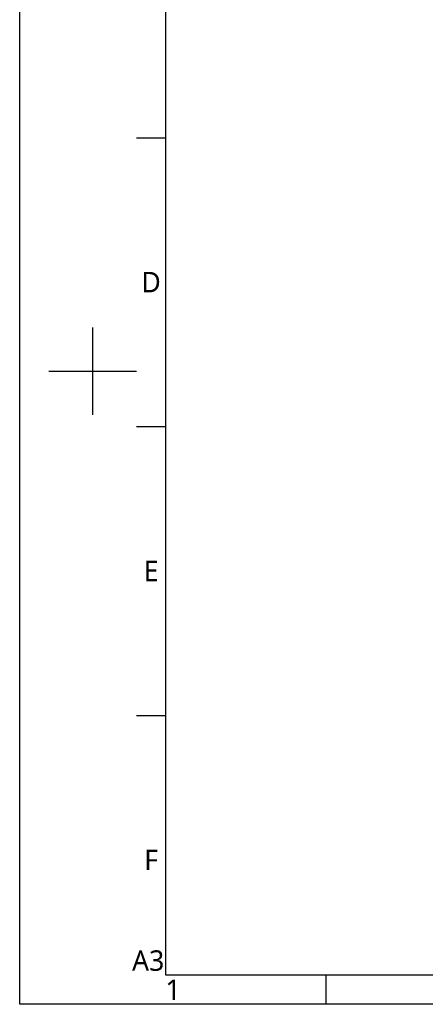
# Model space of a CAD drawing. Header units: millimetres. Extents: x 5828 to 6704, y 123 to 421.
# Tile 3 of 145: x 6284 to 6353, y 124 to 292. Entities that reach past the tile are written whole.
import ezdxf
from ezdxf.enums import TextEntityAlignment as Align

# ---------------------------------------------------------------- set-up
doc = ezdxf.new("R2010")
doc.units = ezdxf.units.MM
doc.layers.add('多重引线', color=7, linetype='Continuous')
doc.layers.add('模板', color=7, linetype='Continuous')
doc.styles.add('微软雅黑', font='msyh.ttc', dxfattribs={"height": 1.5})

# ---------------------------------------------------------------- blocks, each defined once
blk = doc.blocks.new('图纸页')
at = {"layer": '模板', "color": 2}
for p, q in [((6303.66, 272.12), (6308.66, 272.12)), ((6296.16, 224.62), (6296.16, 239.62)), ((6288.66, 232.12), (6303.66, 232.12)), ((6303.66, 222.62), (6308.66, 222.62)), ((6303.66, 173.12), (6308.66, 173.12)), ((6336.16, 123.62), (6336.16, 128.62))]:
    blk.add_line(p, q, dxfattribs=at)
for points in [[(6283.66, 123.62), (6283.66, 420.62), (6703.66, 420.62), (6703.66, 123.62)], [(6308.66, 128.62), (6308.66, 415.62), (6698.66, 415.62), (6698.66, 128.62)]]:
    blk.add_lwpolyline(points, close=True, dxfattribs=at)
at = {"layer": '模板', "color": 2, "style": '微软雅黑'}
for s, p in [('D', (6306.16, 247.37)), ('E', (6306.16, 197.87)), ('F', (6306.16, 148.37)), ('A3', (6305.66, 131.12)), ('1', (6309.91, 126.12))]:
    blk.add_text(s, height=3.5, dxfattribs=at).set_placement(p, align=Align.MIDDLE_CENTER)
for tag, height, p in [('编号', 4, (6669.32, 150.51)), ('当前页', 1.67, (6668.11, 141.19)), ('总页数', 1.67, (6673.32, 141.19)), ('比例', 1.67, (6628.66, 133.62))]:
    blk.add_attdef(tag, text='', height=height, dxfattribs=at).set_placement(p, align=Align.MIDDLE)

msp = doc.modelspace()

# ---------------------------------------------------------------- block references
at = {"layer": '多重引线'}
msp.add_blockref('图纸页', (0, 0), dxfattribs=at)

doc.saveas('drawing.dxf')
